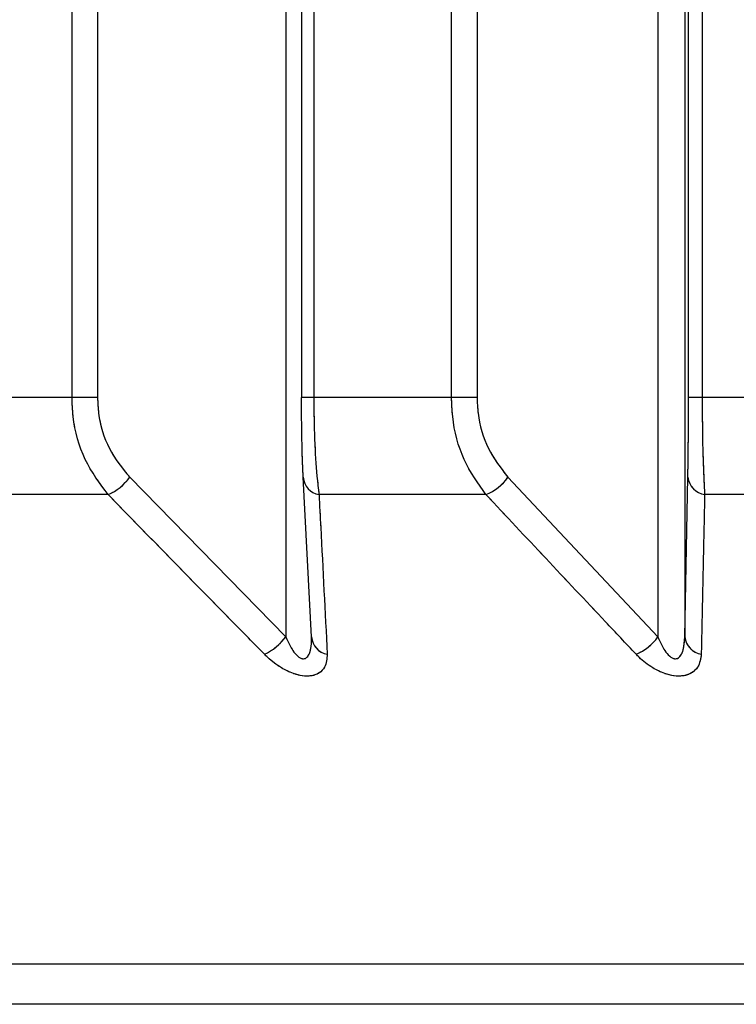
# Model space of a CAD drawing. Header units: inches. Extents: x 0.1 to 16.9, y 0.1 to 10.9.
# Tile 101 of 235: x 6.539507 to 6.540464, y 2.442658 to 2.443974. Entities that reach past the tile are written whole.
import ezdxf

# ---------------------------------------------------------------- set-up
doc = ezdxf.new("R2010")
doc.units = ezdxf.units.IN
doc.header["$MEASUREMENT"] = 0
doc.linetypes.add('PHANTOM', pattern=[0.49999999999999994, 0.25, -0.05, 0.05, -0.05, 0.05, -0.05])

msp = doc.modelspace()

# ---------------------------------------------------------------- linework, layer by layer
at = {"color": 7, "linetype": 'Continuous', "lineweight": 25}
for p, q in [((6.539576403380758, 2.443469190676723), (6.539576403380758, 2.447858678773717)), ((6.539610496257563, 2.447858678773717), (6.539610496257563, 2.443469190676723)), ((6.539882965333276, 2.447858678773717), (6.539882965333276, 2.443469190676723)), ((6.539899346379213, 2.447858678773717), (6.539899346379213, 2.443469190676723)), ((6.540083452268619, 2.443469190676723), (6.540083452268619, 2.447858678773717)), ((6.54011751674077, 2.447858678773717), (6.54011751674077, 2.443469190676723)), ((6.54040004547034, 2.443469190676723), (6.54040004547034, 2.447858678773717)), ((6.540418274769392, 2.447858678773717), (6.540418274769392, 2.443469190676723)), ((6.539862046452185, 2.447602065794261), (6.539862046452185, 2.443149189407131)), ((6.540359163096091, 2.447602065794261), (6.540359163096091, 2.443149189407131)), ((6.540394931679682, 2.447602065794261), (6.540394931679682, 2.443149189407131)), ((6.539576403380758, 2.443469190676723), (6.539399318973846, 2.443469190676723)), ((6.539610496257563, 2.443469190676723), (6.539576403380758, 2.443469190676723)), ((6.539899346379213, 2.443469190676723), (6.539882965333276, 2.443469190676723)), ((6.540083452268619, 2.443469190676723), (6.539899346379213, 2.443469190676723)), ((6.54011751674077, 2.443469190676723), (6.540083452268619, 2.443469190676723)), ((6.540418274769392, 2.443469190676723), (6.54040004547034, 2.443469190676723)), ((6.540608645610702, 2.443469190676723), (6.540418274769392, 2.443469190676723)), ((6.539653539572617, 2.443362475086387), (6.539862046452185, 2.443149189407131)), ((6.53989654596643, 2.443149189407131), (6.539885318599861, 2.443362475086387)), ((6.540158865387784, 2.443362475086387), (6.540359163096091, 2.443149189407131)), ((6.540394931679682, 2.443149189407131), (6.540399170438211, 2.443362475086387)), ((6.539624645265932, 2.443339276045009), (6.539410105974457, 2.443339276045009)), ((6.540129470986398, 2.443339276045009), (6.539906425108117, 2.443339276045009)), ((6.540652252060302, 2.443339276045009), (6.540421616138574, 2.443339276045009)), ((6.553004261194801, 2.44271199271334), (6.535993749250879, 2.44271199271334)), ((6.552874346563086, 2.442658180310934), (6.536123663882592, 2.442658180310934))]:
    msp.add_line(p, q, dxfattribs=at)
at = {"color": 7, "linetype": 'PHANTOM', "lineweight": 18}
for p, q in [((6.539576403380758, 2.443469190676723), (6.539576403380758, 2.447858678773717)), ((6.539576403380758, 2.443469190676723), (6.539576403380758, 2.447858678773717)), ((6.539576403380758, 2.443469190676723), (6.539576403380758, 2.447858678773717)), ((6.539610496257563, 2.447858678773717), (6.539610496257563, 2.443469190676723)), ((6.539610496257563, 2.447858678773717), (6.539610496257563, 2.443469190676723)), ((6.539610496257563, 2.447858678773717), (6.539610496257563, 2.443469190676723)), ((6.539882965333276, 2.447858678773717), (6.539882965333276, 2.443469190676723)), ((6.539882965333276, 2.447858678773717), (6.539882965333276, 2.443469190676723)), ((6.539882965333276, 2.447858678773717), (6.539882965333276, 2.443469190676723)), ((6.539899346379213, 2.447858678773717), (6.539899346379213, 2.443469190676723)), ((6.539899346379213, 2.447858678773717), (6.539899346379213, 2.443469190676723)), ((6.539899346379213, 2.447858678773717), (6.539899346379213, 2.443469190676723)), ((6.540083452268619, 2.443469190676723), (6.540083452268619, 2.447858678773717)), ((6.540083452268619, 2.443469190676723), (6.540083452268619, 2.447858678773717)), ((6.540083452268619, 2.443469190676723), (6.540083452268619, 2.447858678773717)), ((6.54011751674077, 2.447858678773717), (6.54011751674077, 2.443469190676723)), ((6.54011751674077, 2.447858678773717), (6.54011751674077, 2.443469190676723)), ((6.54011751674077, 2.447858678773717), (6.54011751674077, 2.443469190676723)), ((6.54040004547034, 2.443469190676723), (6.54040004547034, 2.447858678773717)), ((6.54040004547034, 2.443469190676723), (6.54040004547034, 2.447858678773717)), ((6.54040004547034, 2.443469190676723), (6.54040004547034, 2.447858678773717)), ((6.540418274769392, 2.447858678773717), (6.540418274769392, 2.443469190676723)), ((6.540418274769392, 2.447858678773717), (6.540418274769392, 2.443469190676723)), ((6.540418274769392, 2.447858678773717), (6.540418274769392, 2.443469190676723)), ((6.539862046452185, 2.447602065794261), (6.539862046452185, 2.443149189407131)), ((6.539862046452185, 2.447602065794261), (6.539862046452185, 2.443149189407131)), ((6.539862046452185, 2.447602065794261), (6.539862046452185, 2.443149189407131)), ((6.540359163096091, 2.447602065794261), (6.540359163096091, 2.443149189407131)), ((6.540359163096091, 2.447602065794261), (6.540359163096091, 2.443149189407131)), ((6.540359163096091, 2.447602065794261), (6.540359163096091, 2.443149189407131)), ((6.540394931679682, 2.447602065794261), (6.540394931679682, 2.443149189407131)), ((6.540394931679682, 2.447602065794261), (6.540394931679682, 2.443149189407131)), ((6.540394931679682, 2.447602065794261), (6.540394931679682, 2.443149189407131)), ((6.539576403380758, 2.443469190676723), (6.539399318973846, 2.443469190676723)), ((6.539576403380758, 2.443469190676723), (6.539399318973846, 2.443469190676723)), ((6.539576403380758, 2.443469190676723), (6.539399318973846, 2.443469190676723)), ((6.539610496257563, 2.443469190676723), (6.539576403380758, 2.443469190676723)), ((6.539610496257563, 2.443469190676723), (6.539576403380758, 2.443469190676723)), ((6.539610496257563, 2.443469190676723), (6.539576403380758, 2.443469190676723)), ((6.539899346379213, 2.443469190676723), (6.539882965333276, 2.443469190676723)), ((6.539899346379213, 2.443469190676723), (6.539882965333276, 2.443469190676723)), ((6.539899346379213, 2.443469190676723), (6.539882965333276, 2.443469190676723)), ((6.540083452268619, 2.443469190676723), (6.539899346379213, 2.443469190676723)), ((6.540083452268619, 2.443469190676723), (6.539899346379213, 2.443469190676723)), ((6.540083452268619, 2.443469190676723), (6.539899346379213, 2.443469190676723)), ((6.54011751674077, 2.443469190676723), (6.540083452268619, 2.443469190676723)), ((6.54011751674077, 2.443469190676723), (6.540083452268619, 2.443469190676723)), ((6.54011751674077, 2.443469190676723), (6.540083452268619, 2.443469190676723)), ((6.540418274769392, 2.443469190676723), (6.54040004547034, 2.443469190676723)), ((6.540418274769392, 2.443469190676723), (6.54040004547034, 2.443469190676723)), ((6.540418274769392, 2.443469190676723), (6.54040004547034, 2.443469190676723)), ((6.540608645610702, 2.443469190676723), (6.540418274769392, 2.443469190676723)), ((6.540608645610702, 2.443469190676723), (6.540418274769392, 2.443469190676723)), ((6.540608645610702, 2.443469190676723), (6.540418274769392, 2.443469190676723)), ((6.539653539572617, 2.443362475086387), (6.539862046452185, 2.443149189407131)), ((6.539653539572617, 2.443362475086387), (6.539862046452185, 2.443149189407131)), ((6.539653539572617, 2.443362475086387), (6.539862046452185, 2.443149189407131)), ((6.53989654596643, 2.443149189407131), (6.539885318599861, 2.443362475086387)), ((6.53989654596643, 2.443149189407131), (6.539885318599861, 2.443362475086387)), ((6.53989654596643, 2.443149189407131), (6.539885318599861, 2.443362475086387)), ((6.540158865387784, 2.443362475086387), (6.540359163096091, 2.443149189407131)), ((6.540158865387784, 2.443362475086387), (6.540359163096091, 2.443149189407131)), ((6.540158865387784, 2.443362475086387), (6.540359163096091, 2.443149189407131)), ((6.540394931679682, 2.443149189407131), (6.540399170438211, 2.443362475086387)), ((6.540394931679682, 2.443149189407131), (6.540399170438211, 2.443362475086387)), ((6.540394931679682, 2.443149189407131), (6.540399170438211, 2.443362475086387)), ((6.539624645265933, 2.443339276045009), (6.539410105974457, 2.443339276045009)), ((6.539624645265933, 2.443339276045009), (6.539410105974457, 2.443339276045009)), ((6.539624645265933, 2.443339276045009), (6.539410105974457, 2.443339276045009)), ((6.540129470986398, 2.443339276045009), (6.539906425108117, 2.443339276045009)), ((6.540129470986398, 2.443339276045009), (6.539906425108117, 2.443339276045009)), ((6.540129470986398, 2.443339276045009), (6.539906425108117, 2.443339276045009)), ((6.540652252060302, 2.443339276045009), (6.540421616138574, 2.443339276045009)), ((6.540652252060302, 2.443339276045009), (6.540421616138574, 2.443339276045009)), ((6.540652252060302, 2.443339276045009), (6.540421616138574, 2.443339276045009)), ((6.553004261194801, 2.44271199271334), (6.53599374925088, 2.44271199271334)), ((6.553004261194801, 2.44271199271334), (6.53599374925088, 2.44271199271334)), ((6.553004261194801, 2.44271199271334), (6.53599374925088, 2.44271199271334)), ((6.552874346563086, 2.442658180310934), (6.536123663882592, 2.442658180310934)), ((6.552874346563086, 2.442658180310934), (6.536123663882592, 2.442658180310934)), ((6.552874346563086, 2.442658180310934), (6.536123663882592, 2.442658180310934))]:
    msp.add_line(p, q, dxfattribs=at)
at = {"color": 7, "linetype": 'Continuous', "lineweight": 25}
for centre, radius, start, end in [((6.539595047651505, 2.443405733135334), 7.275000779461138e-05, 294.0064835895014, 323.51500172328), ((6.539910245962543, 2.443363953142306), 2.497114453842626e-05, 183.39335244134, 261.1985535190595), ((6.540103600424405, 2.44340227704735), 6.810589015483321e-05, 292.3248823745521, 324.2384748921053), ((6.540425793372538, 2.443365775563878), 2.682673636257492e-05, 187.0669707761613, 261.0419311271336), ((6.539803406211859, 2.443192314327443), 7.279036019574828e-05, 294.3332821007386, 323.6686737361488), ((6.539921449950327, 2.443150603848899), 2.494411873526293e-05, 183.2506675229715, 260.660809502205), ((6.540303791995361, 2.443188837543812), 6.810237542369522e-05, 292.6560462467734, 324.3956752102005), ((6.540421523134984, 2.443152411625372), 2.678596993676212e-05, 186.9091281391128, 260.5343166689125)]:
    msp.add_arc(centre, radius, start, end, dxfattribs=at)
at = {"color": 7, "linetype": 'PHANTOM', "lineweight": 18}
for centre, radius, start, end in [((6.539595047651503, 2.443405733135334), 7.275000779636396e-05, 294.0064835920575, 323.5150017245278), ((6.539595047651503, 2.443405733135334), 7.275000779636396e-05, 294.0064835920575, 323.5150017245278), ((6.539595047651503, 2.443405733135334), 7.275000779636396e-05, 294.0064835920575, 323.5150017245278), ((6.539910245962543, 2.443363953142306), 2.497114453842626e-05, 183.39335244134, 261.1985535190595), ((6.539910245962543, 2.443363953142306), 2.497114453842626e-05, 183.39335244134, 261.1985535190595), ((6.539910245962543, 2.443363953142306), 2.497114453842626e-05, 183.39335244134, 261.1985535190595), ((6.540103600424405, 2.44340227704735), 6.810589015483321e-05, 292.3248823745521, 324.2384748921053), ((6.540103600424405, 2.44340227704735), 6.810589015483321e-05, 292.3248823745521, 324.2384748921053), ((6.540103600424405, 2.44340227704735), 6.810589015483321e-05, 292.3248823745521, 324.2384748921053), ((6.540425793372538, 2.443365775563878), 2.682673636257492e-05, 187.0669707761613, 261.0419311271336), ((6.540425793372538, 2.443365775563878), 2.682673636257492e-05, 187.0669707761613, 261.0419311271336), ((6.540425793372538, 2.443365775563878), 2.682673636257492e-05, 187.0669707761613, 261.0419311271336), ((6.539803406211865, 2.443192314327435), 7.27903601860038e-05, 294.3332820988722, 323.6686737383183), ((6.539803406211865, 2.443192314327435), 7.27903601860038e-05, 294.3332820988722, 323.6686737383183), ((6.539803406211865, 2.443192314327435), 7.27903601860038e-05, 294.3332820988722, 323.6686737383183), ((6.539921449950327, 2.443150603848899), 2.494411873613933e-05, 183.2506675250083, 260.6608095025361), ((6.539921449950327, 2.443150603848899), 2.494411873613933e-05, 183.2506675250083, 260.6608095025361), ((6.539921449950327, 2.443150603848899), 2.494411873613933e-05, 183.2506675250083, 260.6608095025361), ((6.540303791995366, 2.443188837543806), 6.810237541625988e-05, 292.6560462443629, 324.3956752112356), ((6.540303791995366, 2.443188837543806), 6.810237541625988e-05, 292.6560462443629, 324.3956752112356), ((6.540303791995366, 2.443188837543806), 6.810237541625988e-05, 292.6560462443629, 324.3956752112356), ((6.540421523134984, 2.443152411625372), 2.678596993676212e-05, 186.9091281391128, 260.5343166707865), ((6.540421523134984, 2.443152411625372), 2.678596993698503e-05, 186.9091281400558, 260.5343166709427), ((6.540421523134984, 2.443152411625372), 2.678596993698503e-05, 186.9091281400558, 260.5343166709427)]:
    msp.add_arc(centre, radius, start, end, dxfattribs=at)
at = {"color": 7, "linetype": 'Continuous', "lineweight": 25}
for points, knots in [([(6.539624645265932, 2.443339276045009), (6.539613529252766, 2.443354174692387), (6.539591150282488, 2.443384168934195), (6.539577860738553, 2.443431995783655), (6.539576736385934, 2.443460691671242), (6.539576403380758, 2.443469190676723)], [0, 0, 0, 0, 0.4099050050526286, 0.8252285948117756, 1, 1, 1, 1]), ([(6.539610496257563, 2.443469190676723), (6.539610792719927, 2.443462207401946), (6.539611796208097, 2.443438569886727), (6.539623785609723, 2.443399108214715), (6.539643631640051, 2.443374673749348), (6.539653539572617, 2.443362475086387)], [0, 0, 0, 0, 0.1735354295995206, 0.5873958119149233, 1, 1, 1, 1]), ([(6.539885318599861, 2.443362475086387), (6.539885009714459, 2.443369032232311), (6.539884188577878, 2.443386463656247), (6.539883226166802, 2.443422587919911), (6.539883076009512, 2.443453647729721), (6.539883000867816, 2.443469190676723)], [0, 0, 0, 0, 0.2315050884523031, 0.6154298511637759, 1, 1, 1, 1]), ([(6.539899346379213, 2.443469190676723), (6.539899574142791, 2.4434502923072), (6.539900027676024, 2.44341266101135), (6.539902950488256, 2.4433686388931), (6.539905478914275, 2.443347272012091), (6.539906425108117, 2.443339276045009)], [0, 0, 0, 0, 0.3869935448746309, 0.7705992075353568, 1, 1, 1, 1]), ([(6.540129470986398, 2.443339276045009), (6.540118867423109, 2.443354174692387), (6.540097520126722, 2.443384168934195), (6.540084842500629, 2.443431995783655), (6.540083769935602, 2.443460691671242), (6.540083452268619, 2.443469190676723)], [0, 0, 0, 0, 0.409905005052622, 0.8252285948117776, 0.9999999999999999, 0.9999999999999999, 0.9999999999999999, 0.9999999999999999]), ([(6.54011751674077, 2.443469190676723), (6.540117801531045, 2.443462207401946), (6.540118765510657, 2.443438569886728), (6.540130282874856, 2.443399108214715), (6.54014934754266, 2.443374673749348), (6.540158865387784, 2.443362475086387)], [0, 0, 0, 0, 0.1735354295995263, 0.5873958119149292, 1, 1, 1, 1]), ([(6.540399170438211, 2.443362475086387), (6.540399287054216, 2.443369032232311), (6.540399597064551, 2.443386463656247), (6.540399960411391, 2.443422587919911), (6.540400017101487, 2.443453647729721), (6.54040004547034, 2.443469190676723)], [0, 0, 0, 0, 0.2315050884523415, 0.6154298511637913, 1, 1, 1, 1]), ([(6.540418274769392, 2.443469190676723), (6.540418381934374, 2.4434502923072), (6.540418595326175, 2.44341266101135), (6.540419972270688, 2.4433686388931), (6.540421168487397, 2.443347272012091), (6.540421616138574, 2.443339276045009)], [0, 0, 0, 0, 0.3869935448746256, 0.7705992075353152, 1, 1, 1, 1]), ([(6.539833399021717, 2.443125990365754), (6.53981920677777, 2.443140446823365), (6.539749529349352, 2.443211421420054), (6.539680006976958, 2.443282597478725), (6.539624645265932, 2.443339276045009)], [0, 0, 0, 0, 0.2036849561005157, 1, 1, 1, 1]), ([(6.539906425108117, 2.443339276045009), (6.539907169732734, 2.443324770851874), (6.539910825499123, 2.443253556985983), (6.539914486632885, 2.443182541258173), (6.539917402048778, 2.443125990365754)], [0, 0, 0, 0, 0.2036849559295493, 1, 1, 1, 1]), ([(6.540330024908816, 2.443125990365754), (6.540316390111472, 2.443140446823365), (6.540249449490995, 2.443211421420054), (6.540182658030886, 2.443282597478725), (6.540129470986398, 2.443339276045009)], [0, 0, 0, 0, 0.2036849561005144, 1, 1, 1, 1]), ([(6.540421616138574, 2.443339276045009), (6.540421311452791, 2.443324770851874), (6.540419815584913, 2.443253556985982), (6.540418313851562, 2.443182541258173), (6.540417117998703, 2.443125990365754)], [0, 0, 0, 0, 0.2036849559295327, 1, 1, 1, 1]), ([(6.539862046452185, 2.443149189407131), (6.539862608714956, 2.443147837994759), (6.539865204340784, 2.443141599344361), (6.539869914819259, 2.443132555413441), (6.539876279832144, 2.443124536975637), (6.539880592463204, 2.44312137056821), (6.539883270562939, 2.4431201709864), (6.539885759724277, 2.443119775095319), (6.539888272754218, 2.443120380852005), (6.539890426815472, 2.443121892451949), (6.53989322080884, 2.443125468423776), (6.539896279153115, 2.443134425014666), (6.539896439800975, 2.443143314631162), (6.53989654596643, 2.443149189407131)], [0, 0, 0, 0, 0.05649002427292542, 0.2607801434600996, 0.3867306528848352, 0.4358741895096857, 0.4646030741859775, 0.5036756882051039, 0.5409810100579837, 0.5816903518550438, 0.6276471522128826, 0.7539275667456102, 1, 1, 1, 1]), ([(6.540359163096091, 2.443149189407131), (6.540359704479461, 2.443147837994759), (6.540362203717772, 2.443141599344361), (6.540366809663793, 2.443132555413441), (6.540373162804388, 2.443124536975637), (6.540377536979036, 2.44312137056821), (6.540380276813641, 2.4431201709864), (6.540382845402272, 2.443119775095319), (6.54038546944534, 2.443120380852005), (6.540387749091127, 2.443121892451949), (6.540390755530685, 2.443125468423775), (6.540394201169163, 2.443134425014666), (6.540394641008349, 2.443143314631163), (6.540394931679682, 2.443149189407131)], [0, 0, 0, 0, 0.05649002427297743, 0.2607801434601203, 0.386730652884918, 0.4358741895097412, 0.4646030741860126, 0.5036756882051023, 0.5409810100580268, 0.5816903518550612, 0.6276471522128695, 0.7539275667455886, 1, 1, 1, 1]), ([(6.539917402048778, 2.443125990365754), (6.539916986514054, 2.443119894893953), (6.539916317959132, 2.443110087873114), (6.539907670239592, 2.443100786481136), (6.539897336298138, 2.443096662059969), (6.539885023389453, 2.443096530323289), (6.539870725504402, 2.443100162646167), (6.539854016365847, 2.443108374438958), (6.539841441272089, 2.443118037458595), (6.539834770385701, 2.443124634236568), (6.539833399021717, 2.443125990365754)], [0, 0, 0, 0, 0.2086143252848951, 0.3356401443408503, 0.4424206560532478, 0.5496604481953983, 0.6478447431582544, 0.7774633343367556, 0.954252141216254, 1, 1, 1, 1]), ([(6.540417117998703, 2.443125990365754), (6.540416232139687, 2.443119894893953), (6.540414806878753, 2.443110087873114), (6.540405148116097, 2.443100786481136), (6.540394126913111, 2.443096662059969), (6.540381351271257, 2.44309653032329), (6.54036679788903, 2.443100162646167), (6.540350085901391, 2.443108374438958), (6.540337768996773, 2.443118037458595), (6.540331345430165, 2.443124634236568), (6.540330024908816, 2.443125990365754)], [0, 0, 0, 0, 0.208614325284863, 0.3356401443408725, 0.4424206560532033, 0.5496604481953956, 0.6478447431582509, 0.777463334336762, 0.9542521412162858, 1, 1, 1, 1])]:
    msp.add_open_spline(points, degree=3, knots=knots, dxfattribs=at)
at = {"color": 7, "linetype": 'PHANTOM', "lineweight": 18}
for points, knots in [([(6.539624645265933, 2.443339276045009), (6.539613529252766, 2.443354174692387), (6.539591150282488, 2.443384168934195), (6.539577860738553, 2.443431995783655), (6.539576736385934, 2.443460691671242), (6.539576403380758, 2.443469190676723)], [0, 0, 0, 0, 0.4099050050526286, 0.8252285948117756, 1, 1, 1, 1]), ([(6.539624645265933, 2.443339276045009), (6.539613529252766, 2.443354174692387), (6.539591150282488, 2.443384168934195), (6.539577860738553, 2.443431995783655), (6.539576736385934, 2.443460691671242), (6.539576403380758, 2.443469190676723)], [0, 0, 0, 0, 0.4099050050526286, 0.8252285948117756, 1, 1, 1, 1]), ([(6.539624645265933, 2.443339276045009), (6.539613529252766, 2.443354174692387), (6.539591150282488, 2.443384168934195), (6.539577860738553, 2.443431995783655), (6.539576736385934, 2.443460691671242), (6.539576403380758, 2.443469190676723)], [0, 0, 0, 0, 0.4099050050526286, 0.8252285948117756, 1, 1, 1, 1]), ([(6.539610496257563, 2.443469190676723), (6.539610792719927, 2.443462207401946), (6.539611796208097, 2.443438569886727), (6.539623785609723, 2.443399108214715), (6.539643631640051, 2.443374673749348), (6.539653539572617, 2.443362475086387)], [0, 0, 0, 0, 0.1735354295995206, 0.5873958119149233, 1, 1, 1, 1]), ([(6.539610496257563, 2.443469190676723), (6.539610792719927, 2.443462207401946), (6.539611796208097, 2.443438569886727), (6.539623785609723, 2.443399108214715), (6.539643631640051, 2.443374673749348), (6.539653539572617, 2.443362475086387)], [0, 0, 0, 0, 0.1735354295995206, 0.5873958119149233, 1, 1, 1, 1]), ([(6.539610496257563, 2.443469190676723), (6.539610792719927, 2.443462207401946), (6.539611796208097, 2.443438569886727), (6.539623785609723, 2.443399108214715), (6.539643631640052, 2.443374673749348), (6.539653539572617, 2.443362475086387)], [0, 0, 0, 0, 0.1735354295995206, 0.5873958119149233, 1, 1, 1, 1]), ([(6.539885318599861, 2.443362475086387), (6.539885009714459, 2.443369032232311), (6.539884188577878, 2.443386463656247), (6.539883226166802, 2.443422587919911), (6.539883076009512, 2.443453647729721), (6.539883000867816, 2.443469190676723)], [0, 0, 0, 0, 0.2315050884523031, 0.6154298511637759, 1, 1, 1, 1]), ([(6.539885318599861, 2.443362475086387), (6.539885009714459, 2.443369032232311), (6.539884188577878, 2.443386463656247), (6.539883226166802, 2.443422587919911), (6.539883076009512, 2.443453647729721), (6.539883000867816, 2.443469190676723)], [0, 0, 0, 0, 0.2315050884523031, 0.6154298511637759, 1, 1, 1, 1]), ([(6.539885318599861, 2.443362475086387), (6.539885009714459, 2.443369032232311), (6.539884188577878, 2.443386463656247), (6.539883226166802, 2.443422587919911), (6.539883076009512, 2.443453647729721), (6.539883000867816, 2.443469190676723)], [0, 0, 0, 0, 0.2315050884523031, 0.6154298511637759, 1, 1, 1, 1]), ([(6.539899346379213, 2.443469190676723), (6.539899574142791, 2.4434502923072), (6.539900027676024, 2.44341266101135), (6.539902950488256, 2.4433686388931), (6.539905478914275, 2.443347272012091), (6.539906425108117, 2.443339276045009)], [0, 0, 0, 0, 0.3869935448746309, 0.7705992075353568, 1, 1, 1, 1]), ([(6.539899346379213, 2.443469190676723), (6.539899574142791, 2.4434502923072), (6.539900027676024, 2.44341266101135), (6.539902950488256, 2.4433686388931), (6.539905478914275, 2.443347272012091), (6.539906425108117, 2.443339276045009)], [0, 0, 0, 0, 0.3869935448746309, 0.7705992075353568, 1, 1, 1, 1]), ([(6.539899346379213, 2.443469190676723), (6.539899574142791, 2.4434502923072), (6.539900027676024, 2.44341266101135), (6.539902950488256, 2.4433686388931), (6.539905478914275, 2.443347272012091), (6.539906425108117, 2.443339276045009)], [0, 0, 0, 0, 0.3869935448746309, 0.7705992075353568, 1, 1, 1, 1]), ([(6.540129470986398, 2.443339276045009), (6.540118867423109, 2.443354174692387), (6.540097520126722, 2.443384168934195), (6.540084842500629, 2.443431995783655), (6.540083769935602, 2.443460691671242), (6.540083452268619, 2.443469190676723)], [0, 0, 0, 0, 0.409905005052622, 0.8252285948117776, 0.9999999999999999, 0.9999999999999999, 0.9999999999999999, 0.9999999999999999]), ([(6.540129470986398, 2.443339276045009), (6.540118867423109, 2.443354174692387), (6.540097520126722, 2.443384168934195), (6.540084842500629, 2.443431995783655), (6.540083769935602, 2.443460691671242), (6.540083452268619, 2.443469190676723)], [0, 0, 0, 0, 0.409905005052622, 0.8252285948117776, 0.9999999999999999, 0.9999999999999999, 0.9999999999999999, 0.9999999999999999]), ([(6.540129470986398, 2.443339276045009), (6.540118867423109, 2.443354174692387), (6.540097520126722, 2.443384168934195), (6.540084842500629, 2.443431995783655), (6.540083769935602, 2.443460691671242), (6.540083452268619, 2.443469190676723)], [0, 0, 0, 0, 0.409905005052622, 0.8252285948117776, 0.9999999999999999, 0.9999999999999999, 0.9999999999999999, 0.9999999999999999]), ([(6.54011751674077, 2.443469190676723), (6.540117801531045, 2.443462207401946), (6.540118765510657, 2.443438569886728), (6.540130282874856, 2.443399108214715), (6.54014934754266, 2.443374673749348), (6.540158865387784, 2.443362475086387)], [0, 0, 0, 0, 0.1735354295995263, 0.5873958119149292, 1, 1, 1, 1]), ([(6.54011751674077, 2.443469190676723), (6.540117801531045, 2.443462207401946), (6.540118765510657, 2.443438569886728), (6.540130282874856, 2.443399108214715), (6.54014934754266, 2.443374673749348), (6.540158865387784, 2.443362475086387)], [0, 0, 0, 0, 0.1735354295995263, 0.5873958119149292, 1, 1, 1, 1]), ([(6.54011751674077, 2.443469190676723), (6.540117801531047, 2.443462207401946), (6.540118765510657, 2.443438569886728), (6.540130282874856, 2.443399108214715), (6.54014934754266, 2.443374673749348), (6.540158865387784, 2.443362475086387)], [0, 0, 0, 0, 0.1735354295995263, 0.5873958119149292, 1, 1, 1, 1]), ([(6.540399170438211, 2.443362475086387), (6.540399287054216, 2.443369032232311), (6.540399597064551, 2.443386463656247), (6.540399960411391, 2.443422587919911), (6.540400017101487, 2.443453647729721), (6.54040004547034, 2.443469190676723)], [0, 0, 0, 0, 0.2315050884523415, 0.6154298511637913, 1, 1, 1, 1]), ([(6.540399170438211, 2.443362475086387), (6.540399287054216, 2.443369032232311), (6.540399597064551, 2.443386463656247), (6.540399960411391, 2.443422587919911), (6.540400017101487, 2.443453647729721), (6.54040004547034, 2.443469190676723)], [0, 0, 0, 0, 0.2315050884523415, 0.6154298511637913, 1, 1, 1, 1]), ([(6.540399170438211, 2.443362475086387), (6.540399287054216, 2.443369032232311), (6.540399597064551, 2.443386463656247), (6.540399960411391, 2.443422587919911), (6.540400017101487, 2.443453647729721), (6.54040004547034, 2.443469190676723)], [0, 0, 0, 0, 0.2315050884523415, 0.6154298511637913, 1, 1, 1, 1]), ([(6.540418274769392, 2.443469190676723), (6.540418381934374, 2.4434502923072), (6.540418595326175, 2.44341266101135), (6.540419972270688, 2.4433686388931), (6.540421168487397, 2.443347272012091), (6.540421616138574, 2.443339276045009)], [0, 0, 0, 0, 0.3869935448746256, 0.7705992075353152, 1, 1, 1, 1]), ([(6.540418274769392, 2.443469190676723), (6.540418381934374, 2.4434502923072), (6.540418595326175, 2.44341266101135), (6.540419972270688, 2.4433686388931), (6.540421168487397, 2.443347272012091), (6.540421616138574, 2.443339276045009)], [0, 0, 0, 0, 0.3869935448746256, 0.7705992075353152, 1, 1, 1, 1]), ([(6.540418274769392, 2.443469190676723), (6.540418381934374, 2.4434502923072), (6.540418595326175, 2.44341266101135), (6.540419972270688, 2.4433686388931), (6.540421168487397, 2.443347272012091), (6.540421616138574, 2.443339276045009)], [0, 0, 0, 0, 0.3869935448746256, 0.7705992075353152, 1, 1, 1, 1]), ([(6.539833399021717, 2.443125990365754), (6.53981920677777, 2.443140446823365), (6.539749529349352, 2.443211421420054), (6.539680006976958, 2.443282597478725), (6.539624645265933, 2.443339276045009)], [0, 0, 0, 0, 0.2036849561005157, 1, 1, 1, 1]), ([(6.539833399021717, 2.443125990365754), (6.53981920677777, 2.443140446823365), (6.539749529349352, 2.443211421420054), (6.539680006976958, 2.443282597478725), (6.539624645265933, 2.443339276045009)], [0, 0, 0, 0, 0.2036849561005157, 1, 1, 1, 1]), ([(6.539833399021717, 2.443125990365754), (6.53981920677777, 2.443140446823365), (6.539749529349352, 2.443211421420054), (6.539680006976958, 2.443282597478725), (6.539624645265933, 2.443339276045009)], [0, 0, 0, 0, 0.2036849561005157, 1, 1, 1, 1]), ([(6.539906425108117, 2.443339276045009), (6.539907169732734, 2.443324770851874), (6.539910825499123, 2.443253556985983), (6.539914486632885, 2.443182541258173), (6.539917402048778, 2.443125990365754)], [0, 0, 0, 0, 0.2036849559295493, 1, 1, 1, 1]), ([(6.539906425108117, 2.443339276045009), (6.539907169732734, 2.443324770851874), (6.539910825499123, 2.443253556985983), (6.539914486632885, 2.443182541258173), (6.539917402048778, 2.443125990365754)], [0, 0, 0, 0, 0.2036849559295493, 1, 1, 1, 1]), ([(6.539906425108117, 2.443339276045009), (6.539907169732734, 2.443324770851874), (6.539910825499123, 2.443253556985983), (6.539914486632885, 2.443182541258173), (6.539917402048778, 2.443125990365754)], [0, 0, 0, 0, 0.2036849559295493, 1, 1, 1, 1]), ([(6.540330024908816, 2.443125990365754), (6.540316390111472, 2.443140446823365), (6.540249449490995, 2.443211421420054), (6.540182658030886, 2.443282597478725), (6.540129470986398, 2.443339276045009)], [0, 0, 0, 0, 0.2036849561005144, 1, 1, 1, 1]), ([(6.540330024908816, 2.443125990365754), (6.540316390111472, 2.443140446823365), (6.540249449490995, 2.443211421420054), (6.540182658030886, 2.443282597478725), (6.540129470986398, 2.443339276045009)], [0, 0, 0, 0, 0.2036849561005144, 1, 1, 1, 1]), ([(6.540330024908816, 2.443125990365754), (6.540316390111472, 2.443140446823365), (6.540249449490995, 2.443211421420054), (6.540182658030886, 2.443282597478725), (6.540129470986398, 2.443339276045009)], [0, 0, 0, 0, 0.2036849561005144, 1, 1, 1, 1]), ([(6.540421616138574, 2.443339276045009), (6.540421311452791, 2.443324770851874), (6.540419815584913, 2.443253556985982), (6.540418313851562, 2.443182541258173), (6.540417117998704, 2.443125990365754)], [0, 0, 0, 0, 0.2036849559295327, 1, 1, 1, 1]), ([(6.540421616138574, 2.443339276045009), (6.540421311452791, 2.443324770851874), (6.540419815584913, 2.443253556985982), (6.540418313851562, 2.443182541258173), (6.540417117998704, 2.443125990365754)], [0, 0, 0, 0, 0.2036849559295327, 1, 1, 1, 1]), ([(6.540421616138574, 2.443339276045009), (6.540421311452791, 2.443324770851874), (6.540419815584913, 2.443253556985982), (6.540418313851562, 2.443182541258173), (6.540417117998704, 2.443125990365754)], [0, 0, 0, 0, 0.2036849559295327, 1, 1, 1, 1]), ([(6.539862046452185, 2.443149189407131), (6.539862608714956, 2.443147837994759), (6.539865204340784, 2.443141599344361), (6.539869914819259, 2.443132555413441), (6.539876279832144, 2.443124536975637), (6.539880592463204, 2.44312137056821), (6.539883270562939, 2.4431201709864), (6.539885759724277, 2.443119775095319), (6.539888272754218, 2.443120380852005), (6.539890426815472, 2.443121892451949), (6.53989322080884, 2.443125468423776), (6.539896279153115, 2.443134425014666), (6.539896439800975, 2.443143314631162), (6.53989654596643, 2.443149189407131)], [0, 0, 0, 0, 0.05649002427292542, 0.2607801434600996, 0.3867306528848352, 0.4358741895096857, 0.4646030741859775, 0.5036756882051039, 0.5409810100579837, 0.5816903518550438, 0.6276471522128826, 0.7539275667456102, 1, 1, 1, 1]), ([(6.539862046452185, 2.443149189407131), (6.539862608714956, 2.443147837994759), (6.539865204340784, 2.443141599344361), (6.539869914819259, 2.443132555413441), (6.539876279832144, 2.443124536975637), (6.539880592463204, 2.44312137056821), (6.539883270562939, 2.4431201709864), (6.539885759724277, 2.443119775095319), (6.539888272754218, 2.443120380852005), (6.539890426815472, 2.443121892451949), (6.53989322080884, 2.443125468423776), (6.539896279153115, 2.443134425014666), (6.539896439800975, 2.443143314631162), (6.53989654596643, 2.443149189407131)], [0, 0, 0, 0, 0.05649002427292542, 0.2607801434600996, 0.3867306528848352, 0.4358741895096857, 0.4646030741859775, 0.5036756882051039, 0.5409810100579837, 0.5816903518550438, 0.6276471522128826, 0.7539275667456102, 1, 1, 1, 1]), ([(6.539862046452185, 2.443149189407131), (6.539862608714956, 2.443147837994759), (6.539865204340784, 2.443141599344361), (6.539869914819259, 2.443132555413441), (6.539876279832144, 2.443124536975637), (6.539880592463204, 2.44312137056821), (6.539883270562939, 2.4431201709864), (6.539885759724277, 2.443119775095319), (6.539888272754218, 2.443120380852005), (6.539890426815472, 2.443121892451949), (6.53989322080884, 2.443125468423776), (6.539896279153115, 2.443134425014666), (6.539896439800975, 2.443143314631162), (6.53989654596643, 2.443149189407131)], [0, 0, 0, 0, 0.05649002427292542, 0.2607801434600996, 0.3867306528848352, 0.4358741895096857, 0.4646030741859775, 0.5036756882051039, 0.5409810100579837, 0.5816903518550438, 0.6276471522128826, 0.7539275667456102, 1, 1, 1, 1]), ([(6.540359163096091, 2.443149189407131), (6.540359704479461, 2.443147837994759), (6.540362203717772, 2.443141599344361), (6.540366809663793, 2.443132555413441), (6.540373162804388, 2.443124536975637), (6.540377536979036, 2.44312137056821), (6.540380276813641, 2.4431201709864), (6.540382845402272, 2.443119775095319), (6.54038546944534, 2.443120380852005), (6.540387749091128, 2.443121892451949), (6.540390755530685, 2.443125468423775), (6.540394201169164, 2.443134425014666), (6.540394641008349, 2.443143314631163), (6.540394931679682, 2.443149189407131)], [0, 0, 0, 0, 0.05649002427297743, 0.2607801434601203, 0.386730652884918, 0.4358741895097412, 0.4646030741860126, 0.5036756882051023, 0.5409810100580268, 0.5816903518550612, 0.6276471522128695, 0.7539275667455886, 1, 1, 1, 1]), ([(6.540359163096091, 2.443149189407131), (6.540359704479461, 2.443147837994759), (6.540362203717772, 2.443141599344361), (6.540366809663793, 2.443132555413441), (6.540373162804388, 2.443124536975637), (6.540377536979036, 2.44312137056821), (6.540380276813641, 2.4431201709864), (6.540382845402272, 2.443119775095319), (6.54038546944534, 2.443120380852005), (6.540387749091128, 2.443121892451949), (6.540390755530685, 2.443125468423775), (6.540394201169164, 2.443134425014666), (6.540394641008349, 2.443143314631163), (6.540394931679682, 2.443149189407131)], [0, 0, 0, 0, 0.05649002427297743, 0.2607801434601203, 0.386730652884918, 0.4358741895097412, 0.4646030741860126, 0.5036756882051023, 0.5409810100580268, 0.5816903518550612, 0.6276471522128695, 0.7539275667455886, 1, 1, 1, 1]), ([(6.540359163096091, 2.443149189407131), (6.540359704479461, 2.443147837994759), (6.540362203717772, 2.443141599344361), (6.540366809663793, 2.443132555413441), (6.540373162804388, 2.443124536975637), (6.540377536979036, 2.44312137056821), (6.540380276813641, 2.4431201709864), (6.540382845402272, 2.443119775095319), (6.54038546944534, 2.443120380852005), (6.540387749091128, 2.443121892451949), (6.540390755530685, 2.443125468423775), (6.540394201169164, 2.443134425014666), (6.540394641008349, 2.443143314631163), (6.540394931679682, 2.443149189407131)], [0, 0, 0, 0, 0.05649002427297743, 0.2607801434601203, 0.386730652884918, 0.4358741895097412, 0.4646030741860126, 0.5036756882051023, 0.5409810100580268, 0.5816903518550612, 0.6276471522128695, 0.7539275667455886, 1, 1, 1, 1]), ([(6.539917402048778, 2.443125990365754), (6.539916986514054, 2.443119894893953), (6.539916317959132, 2.443110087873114), (6.539907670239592, 2.443100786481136), (6.539897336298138, 2.443096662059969), (6.539885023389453, 2.443096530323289), (6.539870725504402, 2.443100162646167), (6.539854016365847, 2.443108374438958), (6.539841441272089, 2.443118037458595), (6.539834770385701, 2.443124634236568), (6.539833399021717, 2.443125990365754)], [0, 0, 0, 0, 0.2086143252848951, 0.3356401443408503, 0.4424206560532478, 0.5496604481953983, 0.6478447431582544, 0.7774633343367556, 0.954252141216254, 1, 1, 1, 1]), ([(6.539917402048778, 2.443125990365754), (6.539916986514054, 2.443119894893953), (6.539916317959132, 2.443110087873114), (6.539907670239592, 2.443100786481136), (6.539897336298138, 2.443096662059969), (6.539885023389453, 2.443096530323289), (6.539870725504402, 2.443100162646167), (6.539854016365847, 2.443108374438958), (6.539841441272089, 2.443118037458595), (6.539834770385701, 2.443124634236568), (6.539833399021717, 2.443125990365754)], [0, 0, 0, 0, 0.2086143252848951, 0.3356401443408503, 0.4424206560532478, 0.5496604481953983, 0.6478447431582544, 0.7774633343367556, 0.954252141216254, 1, 1, 1, 1]), ([(6.539917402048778, 2.443125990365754), (6.539916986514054, 2.443119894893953), (6.539916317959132, 2.443110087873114), (6.539907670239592, 2.443100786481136), (6.539897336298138, 2.443096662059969), (6.539885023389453, 2.443096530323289), (6.539870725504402, 2.443100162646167), (6.539854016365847, 2.443108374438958), (6.539841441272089, 2.443118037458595), (6.539834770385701, 2.443124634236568), (6.539833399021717, 2.443125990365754)], [0, 0, 0, 0, 0.2086143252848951, 0.3356401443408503, 0.4424206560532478, 0.5496604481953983, 0.6478447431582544, 0.7774633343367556, 0.954252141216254, 1, 1, 1, 1]), ([(6.540417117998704, 2.443125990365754), (6.540416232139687, 2.443119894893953), (6.540414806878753, 2.443110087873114), (6.540405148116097, 2.443100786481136), (6.540394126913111, 2.443096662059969), (6.540381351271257, 2.44309653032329), (6.54036679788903, 2.443100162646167), (6.540350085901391, 2.443108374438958), (6.540337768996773, 2.443118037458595), (6.540331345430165, 2.443124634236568), (6.540330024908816, 2.443125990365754)], [0, 0, 0, 0, 0.208614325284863, 0.3356401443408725, 0.4424206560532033, 0.5496604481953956, 0.6478447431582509, 0.777463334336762, 0.9542521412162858, 1, 1, 1, 1]), ([(6.540417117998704, 2.443125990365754), (6.540416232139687, 2.443119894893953), (6.540414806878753, 2.443110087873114), (6.540405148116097, 2.443100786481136), (6.540394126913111, 2.443096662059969), (6.540381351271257, 2.44309653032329), (6.54036679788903, 2.443100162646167), (6.540350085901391, 2.443108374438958), (6.540337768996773, 2.443118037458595), (6.540331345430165, 2.443124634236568), (6.540330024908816, 2.443125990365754)], [0, 0, 0, 0, 0.208614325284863, 0.3356401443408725, 0.4424206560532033, 0.5496604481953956, 0.6478447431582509, 0.777463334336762, 0.9542521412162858, 1, 1, 1, 1]), ([(6.540417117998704, 2.443125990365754), (6.540416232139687, 2.443119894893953), (6.540414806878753, 2.443110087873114), (6.540405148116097, 2.443100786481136), (6.540394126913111, 2.443096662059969), (6.540381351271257, 2.44309653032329), (6.54036679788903, 2.443100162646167), (6.540350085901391, 2.443108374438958), (6.540337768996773, 2.443118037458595), (6.540331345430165, 2.443124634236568), (6.540330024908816, 2.443125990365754)], [0, 0, 0, 0, 0.208614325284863, 0.3356401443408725, 0.4424206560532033, 0.5496604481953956, 0.6478447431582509, 0.777463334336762, 0.9542521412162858, 1, 1, 1, 1])]:
    msp.add_open_spline(points, degree=3, knots=knots, dxfattribs=at)

doc.saveas('drawing.dxf')
